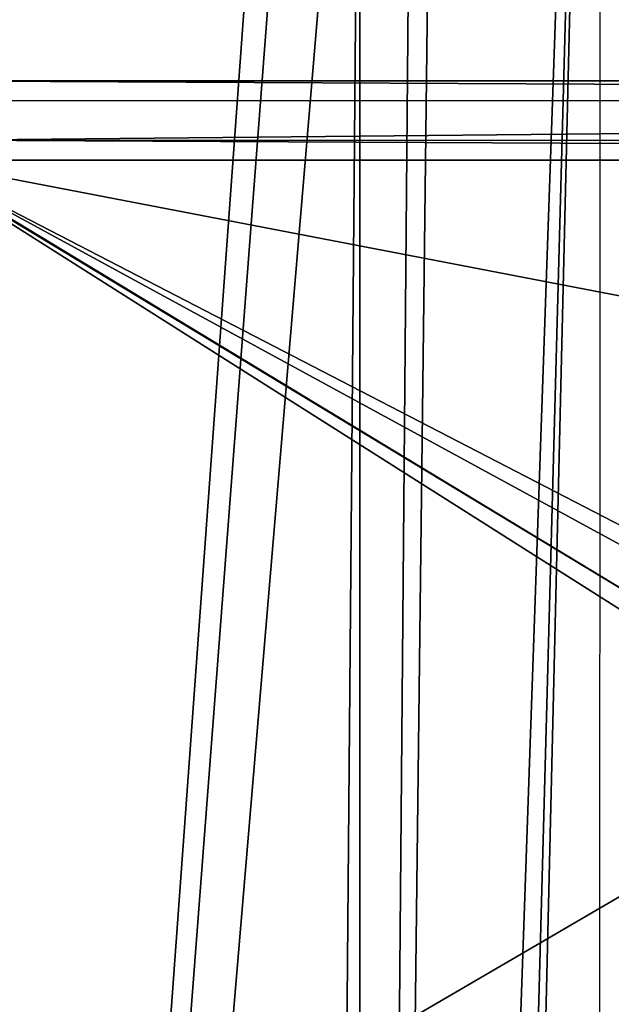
# Model space of a CAD drawing. Header units: millimetres. Extents: x -108 to 112, y -157 to 157.
# Tile 90 of 118: x -79 to -55, y 63 to 103. Entities that reach past the tile are written whole.
import ezdxf

# ---------------------------------------------------------------- set-up
doc = ezdxf.new("R2010")
doc.units = ezdxf.units.MM
doc.header["$LTSCALE"] = 33.374815
doc.layers.add('198', color=7, linetype='CONTINUOUS')
doc.layers.add('3', color=7, linetype='CONTINUOUS')

msp = doc.modelspace()

# ---------------------------------------------------------------- linework, layer by layer
at = {"layer": '198', "color": 7, "linetype": 'CONTINUOUS'}
for points in [[(83, 100.6, -68.5), (-83, 100.6, -68.5), (-83, 146.9, -68.5), (83, 100.6, -68.5)], [(-41.5, 146.9, -68.5), (83, 100.6, -68.5), (-83, 146.9, -68.5), (-41.5, 146.9, -68.5)], [(83, 100.6, -68.5), (81.61, 99.791, -68.5), (-83, 100.6, -68.5), (83, 100.6, -68.5)], [(-83, 100.6, -68.5), (81.61, 99.791, -68.5), (-81.616, 99.802, -68.5), (-83, 100.6, -68.5)], [(-81.616, 99.802, -68.5), (81.61, 99.791, -68.5), (-81.61, 98.209, -68.5), (-81.616, 99.802, -68.5)], [(81.61, 99.791, -68.5), (81.616, 98.198, -68.5), (-81.61, 98.209, -68.5), (81.61, 99.791, -68.5)], [(-83, 51.1, -68.5), (-84.384, 98.198, -68.5), (-44.989, 73.263, -68.5), (-83, 51.1, -68.5)], [(-84.384, 98.198, -68.5), (-83, 97.4, -68.5), (-46, 75, -68.5), (-84.384, 98.198, -68.5)], [(-84.384, 98.198, -68.5), (-46, 75, -68.5), (-44.989, 73.263, -68.5), (-84.384, 98.198, -68.5)], [(-81.61, 98.209, -68.5), (83, 97.4, -68.5), (-83, 97.4, -68.5), (-81.61, 98.209, -68.5)], [(81.616, 98.198, -68.5), (83, 97.4, -68.5), (-81.61, 98.209, -68.5), (81.616, 98.198, -68.5)], [(-83, 97.4, -68.5), (83, 97.4, -68.5), (24.489, 76.737, -68.5), (-83, 97.4, -68.5)], [(-83, 97.4, -68.5), (24.489, 76.737, -68.5), (-43.011, 76.737, -68.5), (-83, 97.4, -68.5)], [(-46, 75, -68.5), (-83, 97.4, -68.5), (-45.003, 76.73, -68.5), (-46, 75, -68.5)], [(-45.003, 76.73, -68.5), (-83, 97.4, -68.5), (-43.011, 76.737, -68.5), (-45.003, 76.73, -68.5)], [(83, 51.1, -68.5), (-83, 51.1, -68.5), (-44.989, 73.263, -68.5), (83, 51.1, -68.5)]]:
    msp.add_3dface(points, dxfattribs=at)
at = {"layer": '3', "color": 7, "linetype": 'CONTINUOUS'}
for points in [[(-88.5, 155, 66), (-88.5, -155, 66), (-67.999, 126.512, 66), (-88.5, 155, 66)], [(-55.311, 155, 66), (-65, -123.5, 66), (-62.867, -124.391, 66), (-55.311, 155, 66)], [(-65, -123.5, 66), (-55.311, 155, 66), (-62.001, 126.488, 66), (-65, -123.5, 66)], [(-62.001, -126.512, 66), (-55.311, 155, 66), (-62.867, -124.391, 66), (-62.001, -126.512, 66)], [(-55.329, -155, 66), (-55.311, 155, 66), (-62.001, -126.512, 66), (-55.329, -155, 66)], [(-67.999, 126.512, 66), (-88.5, -155, 66), (-67.133, 124.391, 66), (-67.999, 126.512, 66)], [(-62.88, 124.378, 66), (-65, -123.5, 66), (-62.001, 126.488, 66), (-62.88, 124.378, 66)], [(-67.133, 124.391, 66), (-88.5, -155, 66), (-65, 123.5, 66), (-67.133, 124.391, 66)], [(-65, 123.5, 66), (-65, -123.5, 66), (-62.88, 124.378, 66), (-65, 123.5, 66)], [(-88.5, -155, 66), (-67.12, -124.378, 66), (-65, 123.5, 66), (-88.5, -155, 66)], [(-67.12, -124.378, 66), (-65, -123.5, 66), (-65, 123.5, 66), (-67.12, -124.378, 66)]]:
    msp.add_3dface(points, dxfattribs=at)

doc.saveas('drawing.dxf')
